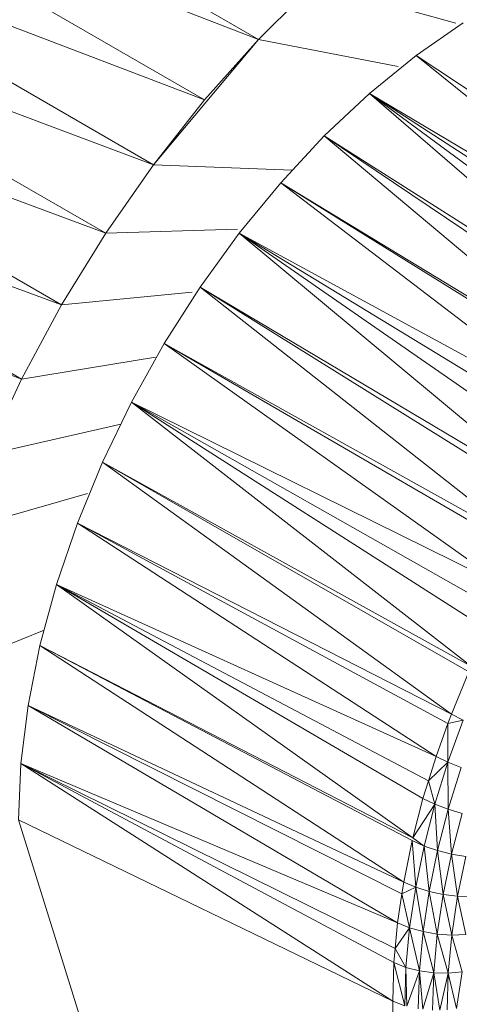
# Model space of a CAD drawing. Header units: metres. Extents: x 6.5 to 21.8, y 0.6 to 11.2.
# Tile 31 of 113: x 14.828 to 14.86, y 4.1762 to 4.2479. Entities that reach past the tile are written whole.
import ezdxf

# ---------------------------------------------------------------- set-up
doc = ezdxf.new("R2010")
doc.units = ezdxf.units.M
doc.layers.add('E-LITE-EQPM', color=7, linetype='Continuous', lineweight=5)

# ---------------------------------------------------------------- blocks, each defined once
blk = doc.blocks.new('LUMINARIA TIPO TARTARUGA DE SOBREPOR - Areno _1 x LED Modul 840_ 500 lm_ 840_-2275436-ISO_02')
at = {"layer": 'E-LITE-EQPM'}
for p, q in [((14.814282, 4.264408), (14.845395, 4.246445)), ((14.810362, 4.260004), (14.841474, 4.242041)), ((14.810362, 4.260004), (14.845395, 4.246445)), ((14.841474, 4.242041), (14.806642, 4.255281)), ((14.837754, 4.237318), (14.806642, 4.255281)), ((14.849479, 4.25049), (14.845395, 4.246445)), ((14.849479, 4.25049), (14.859753, 4.247623)), ((14.837754, 4.237318), (14.803158, 4.250287)), ((14.834271, 4.232324), (14.803158, 4.250287)), ((14.860307, 4.247662), (14.856869, 4.245273)), ((14.845395, 4.246445), (14.837754, 4.237318)), ((14.841474, 4.242041), (14.845395, 4.246445)), ((14.845395, 4.246445), (14.855564, 4.244471)), ((14.799945, 4.245068), (14.834271, 4.232324)), ((14.799945, 4.245068), (14.831057, 4.227105)), ((14.853483, 4.242515), (14.856869, 4.245273)), ((14.879988, 4.226686), (14.856869, 4.245273)), ((14.856869, 4.245273), (14.882258, 4.228493)), ((14.841474, 4.242041), (14.837754, 4.237318)), ((14.850186, 4.239417), (14.853483, 4.242515)), ((14.879988, 4.226686), (14.853483, 4.242515)), ((14.87601, 4.223001), (14.853483, 4.242515)), ((14.877682, 4.224641), (14.853483, 4.242515)), ((14.853483, 4.242515), (14.879095, 4.225895)), ((14.828145, 4.221713), (14.797032, 4.239676)), ((14.831057, 4.227105), (14.797032, 4.239676)), ((14.850186, 4.239417), (14.84701, 4.236009)), ((14.875428, 4.22243), (14.850186, 4.239417)), ((14.850186, 4.239417), (14.87601, 4.223001)), ((14.850186, 4.239417), (14.87324, 4.220064)), ((14.837754, 4.237318), (14.834271, 4.232324)), ((14.837754, 4.237318), (14.847855, 4.236916)), ((14.84701, 4.236009), (14.843988, 4.232328)), ((14.873036, 4.219822), (14.84701, 4.236009)), ((14.84701, 4.236009), (14.87324, 4.220064)), ((14.84701, 4.236009), (14.871129, 4.217557)), ((14.828145, 4.221713), (14.794449, 4.234162)), ((14.834271, 4.232324), (14.843854, 4.232623)), ((14.834271, 4.232324), (14.831057, 4.227105)), ((14.843988, 4.232328), (14.841151, 4.22841)), ((14.869108, 4.214923), (14.843988, 4.232328)), ((14.843988, 4.232328), (14.867558, 4.212709)), ((14.843988, 4.232328), (14.871129, 4.217557)), ((14.843988, 4.232328), (14.870216, 4.216368)), ((14.838529, 4.224297), (14.841151, 4.22841)), ((14.865377, 4.209334), (14.841151, 4.22841)), ((14.867187, 4.212177), (14.841151, 4.22841)), ((14.841151, 4.22841), (14.867558, 4.212709)), ((14.831057, 4.227105), (14.840556, 4.228046)), ((14.828145, 4.221713), (14.831057, 4.227105)), ((14.838529, 4.224297), (14.836148, 4.22003)), ((14.865377, 4.209334), (14.838529, 4.224297)), ((14.838529, 4.224297), (14.863689, 4.20641)), ((14.838529, 4.224297), (14.865105, 4.208863)), ((14.828145, 4.221713), (14.837903, 4.223315)), ((14.828145, 4.221713), (14.825561, 4.216199)), ((14.834032, 4.215653), (14.836148, 4.22003)), ((14.863689, 4.20641), (14.836148, 4.22003)), ((14.862885, 4.204868), (14.836148, 4.22003)), ((14.862131, 4.203421), (14.836148, 4.22003)), ((14.836148, 4.22003), (14.860897, 4.200776)), ((14.825561, 4.216199), (14.835373, 4.218427)), ((14.834032, 4.215653), (14.832204, 4.21121)), ((14.860714, 4.200385), (14.834032, 4.215653)), ((14.834032, 4.215653), (14.859443, 4.197317)), ((14.834032, 4.215653), (14.860897, 4.200776)), ((14.823332, 4.210616), (14.832936, 4.213383)), ((14.832204, 4.21121), (14.830682, 4.206749)), ((14.832204, 4.21121), (14.859443, 4.197317)), ((14.832204, 4.21121), (14.859192, 4.196621)), ((14.832204, 4.21121), (14.858328, 4.194236)), ((14.830682, 4.206749), (14.829482, 4.202313)), ((14.857373, 4.191158), (14.830682, 4.206749)), ((14.830682, 4.206749), (14.857773, 4.192448)), ((14.830682, 4.206749), (14.856635, 4.188297)), ((14.830682, 4.206749), (14.858328, 4.194236)), ((14.829783, 4.203426), (14.820016, 4.19946)), ((14.829482, 4.202313), (14.828616, 4.19795)), ((14.829482, 4.202313), (14.856585, 4.1881)), ((14.829482, 4.202313), (14.856635, 4.188297)), ((14.829482, 4.202313), (14.855967, 4.185081)), ((14.860714, 4.200385), (14.859443, 4.197317)), ((14.828092, 4.193703), (14.828616, 4.19795)), ((14.855523, 4.182116), (14.828616, 4.19795)), ((14.828616, 4.19795), (14.855967, 4.185081)), ((14.828616, 4.19795), (14.855838, 4.18422)), ((14.860302, 4.196882), (14.859191, 4.193815)), ((14.859443, 4.197317), (14.859192, 4.196621)), ((14.860302, 4.196882), (14.859192, 4.196621)), ((14.859443, 4.197317), (14.860302, 4.196882)), ((14.859192, 4.196621), (14.858328, 4.194236)), ((14.859192, 4.196621), (14.859191, 4.193815)), ((14.857773, 4.192448), (14.858328, 4.194236)), ((14.859191, 4.193815), (14.858328, 4.194236)), ((14.828092, 4.193703), (14.827917, 4.189616)), ((14.855523, 4.182116), (14.828092, 4.193703)), ((14.85535, 4.180249), (14.828092, 4.193703)), ((14.855166, 4.176415), (14.828092, 4.193703)), ((14.828092, 4.193703), (14.855255, 4.179222)), ((14.857773, 4.192448), (14.859191, 4.193815)), ((14.858241, 4.19075), (14.859191, 4.193815)), ((14.860144, 4.193423), (14.859191, 4.193815)), ((14.859203, 4.190388), (14.859191, 4.193815)), ((14.860144, 4.193423), (14.859203, 4.190388)), ((14.857373, 4.191158), (14.857773, 4.192448)), ((14.857773, 4.192448), (14.858241, 4.19075)), ((14.857373, 4.191158), (14.856635, 4.188297)), ((14.857373, 4.191158), (14.858241, 4.19075)), ((14.856635, 4.188297), (14.858241, 4.19075)), ((14.857456, 4.187707), (14.858241, 4.19075)), ((14.858425, 4.187372), (14.858241, 4.19075)), ((14.858241, 4.19075), (14.859203, 4.190388)), ((14.858425, 4.187372), (14.859203, 4.190388)), ((14.860215, 4.190086), (14.859203, 4.190388)), ((14.859448, 4.187112), (14.859203, 4.190388)), ((14.855166, 4.176415), (14.827917, 4.189616)), ((14.855166, 4.102114), (14.827917, 4.189616)), ((14.860215, 4.190086), (14.859448, 4.187112)), ((14.856585, 4.1881), (14.855967, 4.185081)), ((14.856585, 4.1881), (14.857456, 4.187707)), ((14.856585, 4.1881), (14.856841, 4.184701)), ((14.856635, 4.188297), (14.857456, 4.187707)), ((14.856841, 4.184701), (14.857456, 4.187707)), ((14.857456, 4.187707), (14.857815, 4.184394)), ((14.857456, 4.187707), (14.858425, 4.187372)), ((14.857815, 4.184394), (14.858425, 4.187372)), ((14.858847, 4.184174), (14.858425, 4.187372)), ((14.859448, 4.187112), (14.858425, 4.187372)), ((14.858847, 4.184174), (14.859448, 4.187112)), ((14.85989, 4.184051), (14.859448, 4.187112)), ((14.860481, 4.186936), (14.859448, 4.187112)), ((14.85989, 4.184051), (14.860481, 4.186936)), ((14.855967, 4.185081), (14.855838, 4.18422)), ((14.856841, 4.184701), (14.855838, 4.18422)), ((14.855967, 4.185081), (14.856841, 4.184701)), ((14.856841, 4.184701), (14.856399, 4.181749)), ((14.857378, 4.18147), (14.856841, 4.184701)), ((14.856841, 4.184701), (14.857815, 4.184394)), ((14.855523, 4.182116), (14.855838, 4.18422)), ((14.855838, 4.18422), (14.856399, 4.181749)), ((14.857378, 4.18147), (14.857815, 4.184394)), ((14.858416, 4.18129), (14.857815, 4.184394)), ((14.857815, 4.184394), (14.858847, 4.184174)), ((14.858416, 4.18129), (14.858847, 4.184174)), ((14.85989, 4.184051), (14.858847, 4.184174)), ((14.859466, 4.181218), (14.858847, 4.184174)), ((14.85989, 4.184051), (14.859466, 4.181218)), ((14.860482, 4.181258), (14.85989, 4.184051)), ((14.860897, 4.184031), (14.85989, 4.184051)), ((14.855523, 4.182116), (14.85535, 4.180249)), ((14.85535, 4.180249), (14.856399, 4.181749)), ((14.855523, 4.182116), (14.856399, 4.181749)), ((14.856133, 4.178868), (14.856399, 4.181749)), ((14.857114, 4.178616), (14.856399, 4.181749)), ((14.857378, 4.18147), (14.856399, 4.181749)), ((14.857114, 4.178616), (14.857378, 4.18147)), ((14.858416, 4.18129), (14.857378, 4.18147)), ((14.858156, 4.178475), (14.857378, 4.18147)), ((14.858416, 4.18129), (14.858156, 4.178475)), ((14.859211, 4.178454), (14.858416, 4.18129)), ((14.858416, 4.18129), (14.859466, 4.181218)), ((14.859211, 4.178454), (14.859466, 4.181218)), ((14.860482, 4.181258), (14.859466, 4.181218)), ((14.860232, 4.178551), (14.859466, 4.181218)), ((14.85535, 4.180249), (14.855255, 4.179222)), ((14.85535, 4.180249), (14.856133, 4.178868)), ((14.855166, 4.176415), (14.855255, 4.179222)), ((14.855255, 4.179222), (14.856044, 4.176074)), ((14.855255, 4.179222), (14.856133, 4.178868)), ((14.856044, 4.176074), (14.856133, 4.178868)), ((14.856207, 4.176037), (14.856133, 4.178868)), ((14.857114, 4.178616), (14.856133, 4.178868)), ((14.857114, 4.178616), (14.856207, 4.176037)), ((14.857114, 4.178616), (14.857026, 4.175848)), ((14.857373, 4.175814), (14.857114, 4.178616)), ((14.857114, 4.178616), (14.858156, 4.178475)), ((14.857373, 4.175814), (14.858156, 4.178475)), ((14.858069, 4.175746), (14.858156, 4.178475)), ((14.858597, 4.175759), (14.858156, 4.178475)), ((14.859211, 4.178454), (14.858156, 4.178475)), ((14.858597, 4.175759), (14.859211, 4.178454)), ((14.859125, 4.175772), (14.859211, 4.178454)), ((14.859211, 4.178454), (14.860232, 4.178551)), ((14.859211, 4.178454), (14.859808, 4.175875)), ((14.860232, 4.178551), (14.859808, 4.175875)), ((14.855166, 4.176415), (14.855166, 4.102114)), ((14.855166, 4.176415), (14.856044, 4.176074))]:
    blk.add_line(p, q, dxfattribs=at)

msp = doc.modelspace()

# ---------------------------------------------------------------- block references
at = {"layer": 'E-LITE-EQPM'}
msp.add_blockref('LUMINARIA TIPO TARTARUGA DE SOBREPOR - Areno _1 x LED Modul 840_ 500 lm_ 840_-2275436-ISO_02', (0, 0), dxfattribs=at)

doc.saveas('drawing.dxf')
